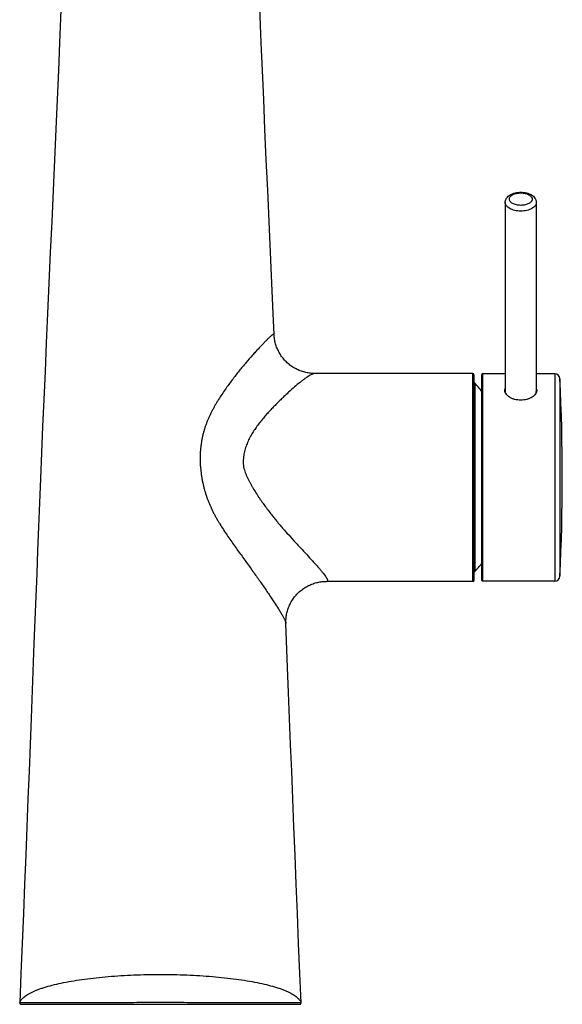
# Model space of a CAD drawing. Header units: millimetres. Extents: x -44 to 730, y -450 to 386.
# Tile 10 of 23: x 606 to 711, y 6 to 196. Entities that reach past the tile are written whole.
import ezdxf

# ---------------------------------------------------------------- set-up
doc = ezdxf.new("R2010")
doc.units = ezdxf.units.MM
doc.header["$LTSCALE"] = 23.1
doc.layers.get('0').update_dxf_attribs({"linetype": 'CONTINUOUS'})

msp = doc.modelspace()

# ---------------------------------------------------------------- linework, layer by layer
at = {"color": 7, "linetype": 'CONTINUOUS'}
for p, q in [((699.67, 160.67), (699.67, 124.23)), ((705.67, 160.67), (705.67, 124.23)), ((693.42, 127.72), (662.97, 127.72)), ((693.72, 87.92), (693.72, 127.42)), ((695.17, 87.82), (695.17, 127.52)), ((699.67, 127.67), (695.32, 127.67)), ((709.22, 127.67), (705.67, 127.67)), ((693.42, 87.62), (665.21, 87.62)), ((709.22, 87.67), (695.32, 87.67)), ((606.12, 6.38), (606.12, 6.37)), ((606.42, 6.07), (660.03, 6.07))]:
    msp.add_line(p, q, dxfattribs=at)
at = {"color": 9, "linetype": 'CONTINUOUS'}
for p, q in [((693.42, 87.62), (693.42, 127.72)), ((695.32, 127.67), (695.32, 87.67)), ((709.22, 127.67), (709.22, 87.67)), ((693.81, 125.82), (693.81, 89.51)), ((710.22, 126.71), (710.22, 88.62))]:
    msp.add_line(p, q, dxfattribs=at)
at = {"color": 7, "linetype": 'CONTINUOUS'}
for points in [[(614.39, 205.78), (613.79, 191.49), (613.56, 186.13), (613.32, 180.55), (613.07, 174.81), (612.81, 168.94), (612.55, 162.99), (612.28, 157.01), (612.01, 151.04), (611.75, 145.13), (611.49, 139.3), (611.24, 133.62), (611, 128.09), (610.77, 122.7), (610.54, 117.48), (610.33, 112.4), (610.13, 107.49), (609.94, 102.74), (609.75, 98.12), (609.57, 93.6), (609.4, 89.14), (609.22, 84.69), (609.05, 80.21), (608.87, 75.65), (608.32, 61.25)], [(654.7, 145.13), (653.9, 162.99), (653.64, 168.94), (653.38, 174.81), (653.13, 180.55), (652.89, 186.13), (652.66, 191.49), (652.45, 196.6), (652.06, 205.78)], [(655.14, 135.21), (654.96, 139.3), (654.7, 145.13)], [(662.97, 127.72), (662.78, 127.72), (662.57, 127.73), (662.36, 127.74), (662.15, 127.76), (661.93, 127.79), (661.71, 127.82), (661.5, 127.86), (661.28, 127.9), (661.06, 127.96), (660.84, 128.02), (660.62, 128.08), (660.41, 128.15), (660.19, 128.23), (659.98, 128.32), (659.77, 128.41), (659.56, 128.5), (659.36, 128.61), (659.15, 128.72), (658.95, 128.83), (658.76, 128.95), (658.57, 129.08), (658.38, 129.21), (658.19, 129.35), (658.01, 129.5), (657.83, 129.64), (657.66, 129.8), (657.5, 129.96), (657.33, 130.12), (657.17, 130.29), (657.02, 130.46), (656.87, 130.64), (656.73, 130.82), (656.59, 131.01), (656.46, 131.2), (656.34, 131.39), (656.22, 131.59), (656.1, 131.78), (656, 131.99), (655.9, 132.19), (655.8, 132.4), (655.71, 132.61), (655.63, 132.82), (655.55, 133.03), (655.48, 133.24), (655.42, 133.46), (655.36, 133.67), (655.31, 133.88), (655.27, 134.1), (655.23, 134.31), (655.2, 134.52), (655.17, 134.73), (655.16, 134.93), (655.14, 135.13), (655.14, 135.21)], [(657.42, 79.54), (657.42, 79.71), (657.42, 79.89), (657.42, 80.08), (657.43, 80.28), (657.45, 80.48), (657.47, 80.68), (657.49, 80.89), (657.52, 81.1), (657.56, 81.31), (657.61, 81.53), (657.66, 81.75), (657.72, 81.96), (657.79, 82.18), (657.86, 82.39), (657.94, 82.61), (658.02, 82.82), (658.12, 83.03), (658.22, 83.24), (658.32, 83.45), (658.43, 83.65), (658.55, 83.85), (658.67, 84.05), (658.8, 84.25), (658.94, 84.44), (659.08, 84.62), (659.23, 84.8), (659.38, 84.98), (659.54, 85.16), (659.7, 85.32), (659.87, 85.49), (660.05, 85.65), (660.22, 85.8), (660.41, 85.95), (660.59, 86.09), (660.78, 86.23), (660.98, 86.36), (661.18, 86.48), (661.38, 86.6), (661.58, 86.71), (661.79, 86.82), (662, 86.92), (662.21, 87.01), (662.43, 87.1), (662.64, 87.18), (662.86, 87.25), (663.08, 87.32), (663.3, 87.38), (663.52, 87.43), (663.74, 87.47), (663.96, 87.51), (664.18, 87.55), (664.39, 87.57), (664.6, 87.59), (664.81, 87.61), (665.02, 87.61), (665.21, 87.62)], [(658.33, 56.18), (657.94, 66.19), (657.75, 70.99), (657.42, 79.54)], [(608.32, 61.25), (608.12, 56.18), (607.92, 51), (607.71, 45.71), (607.5, 40.31), (607.28, 34.82), (607.06, 29.23), (606.83, 23.56), (606.59, 17.81), (606.35, 11.99), (606.12, 6.38)], [(660.33, 6.38), (660.09, 11.99), (659.85, 17.81), (659.62, 23.56), (659.39, 29.23), (659.17, 34.82), (658.95, 40.31), (658.74, 45.71), (658.53, 51), (658.33, 56.18)], [(606.12, 6.37), (606.12, 6.35), (606.12, 6.33), (606.12, 6.31), (606.12, 6.3), (606.13, 6.28), (606.14, 6.26), (606.14, 6.24), (606.15, 6.22), (606.16, 6.2), (606.18, 6.19), (606.19, 6.17), (606.2, 6.16), (606.22, 6.14), (606.23, 6.13), (606.25, 6.12), (606.26, 6.11), (606.28, 6.1), (606.3, 6.09), (606.32, 6.08), (606.34, 6.08), (606.36, 6.07), (606.38, 6.07), (606.4, 6.07), (606.42, 6.07)], [(660.03, 6.07), (660.05, 6.07), (660.07, 6.07), (660.09, 6.07), (660.11, 6.08), (660.13, 6.08), (660.15, 6.09), (660.17, 6.1), (660.18, 6.11), (660.2, 6.12), (660.22, 6.13), (660.23, 6.14), (660.25, 6.16), (660.26, 6.17), (660.27, 6.19), (660.28, 6.2), (660.29, 6.22), (660.3, 6.24), (660.31, 6.26), (660.32, 6.28), (660.32, 6.3), (660.33, 6.31), (660.33, 6.33), (660.33, 6.35), (660.33, 6.37), (660.33, 6.38)]]:
    msp.add_lwpolyline(points, dxfattribs=at)
for centre, radius, start, end in [((693.42, 127.42), 0.3, 0, 90), ((695.32, 127.52), 0.15, 90, 180), ((709.22, 126.67), 1, 2.7294, 90), ((693.59, 125.62), 0.3, 43.2446, 64.4805), ((674.51, 107.67), 26.5, 38.7593, 43.2446), ((310.67, 107.67), 400, 357.2706, 2.7294), ((700.48, 124.24), 0.882, 168.0589, 173.4375), ((700.48, 124.23), 0.886, 164.0554, 168.0523), ((700.51, 124.23), 0.914, 156.4396, 164.0116), ((704.84, 124.23), 0.906, 15.9561, 23.5926), ((704.86, 124.23), 0.886, 11.9476, 15.9445), ((704.87, 124.24), 0.882, 6.5625, 11.941), ((693.59, 89.72), 0.3, 295.5195, 316.7554), ((674.51, 107.67), 26.5, 316.7554, 321.2407), ((693.42, 87.92), 0.3, 270, 360), ((695.32, 87.82), 0.15, 180, 270), ((709.22, 88.67), 1, 270, 357.2706)]:
    msp.add_arc(centre, radius, start, end, dxfattribs=at)
at = {"color": 9, "linetype": 'CONTINUOUS'}
for centre, start, end in [((606.45, 6.37), 176.9895, 269.9047), ((660, 6.37), 270.0361, 3.0138)]:
    msp.add_arc(centre, 0.3, start, end, dxfattribs=at)
at = {"color": 7, "linetype": 'CONTINUOUS'}
for points, knots in [([(699.67, 160.67), (699.67, 160.75), (699.69, 160.9), (699.74, 161.12), (699.83, 161.34), (699.98, 161.6), (700.24, 161.9), (700.63, 162.18), (701.09, 162.4), (701.59, 162.55), (702.12, 162.65), (702.49, 162.67), (702.67, 162.67)], [0, 0, 0, 0, 0.057668, 0.115282, 0.172839, 0.230445, 0.346535, 0.466239, 0.591621, 0.723281, 0.860172, 1, 1, 1, 1]), ([(702.67, 162.67), (702.86, 162.67), (703.23, 162.65), (703.76, 162.55), (704.26, 162.4), (704.71, 162.18), (705.1, 161.9), (705.37, 161.6), (705.52, 161.34), (705.61, 161.12), (705.66, 160.9), (705.67, 160.75), (705.67, 160.67)], [0, 0, 0, 0, 0.139829, 0.27672, 0.408381, 0.533763, 0.653467, 0.769555, 0.827161, 0.884718, 0.942332, 1, 1, 1, 1]), ([(699.6, 124.44), (699.6, 124.5), (699.61, 124.62), (699.65, 124.74), (699.67, 124.8)], [0, 0, 0, 0, 0.498956, 1, 1, 1, 1]), ([(705.75, 124.44), (705.75, 124.38), (705.74, 124.27), (705.69, 124.1), (705.62, 123.93), (705.48, 123.7), (705.23, 123.43), (704.84, 123.14), (704.38, 122.89), (703.85, 122.71), (703.27, 122.59), (702.67, 122.55), (702.08, 122.59), (701.5, 122.71), (700.97, 122.89), (700.5, 123.14), (700.12, 123.43), (699.87, 123.7), (699.73, 123.93), (699.65, 124.1), (699.61, 124.27), (699.6, 124.38), (699.6, 124.44)], [0, 0, 0, 0, 0.021345, 0.043613, 0.06714, 0.092157, 0.147021, 0.208447, 0.275744, 0.347752, 0.423037, 0.5, 0.576963, 0.652248, 0.724256, 0.791553, 0.852979, 0.907843, 0.93286, 0.956387, 0.978655, 1, 1, 1, 1]), ([(699.67, 124.23), (699.67, 124.21), (699.68, 124.13), (699.69, 124.05), (699.71, 123.99)], [0, 0, 0, 0, 0.245179, 1, 1, 1, 1]), ([(705.64, 123.99), (705.65, 124.01), (705.66, 124.09), (705.67, 124.17), (705.67, 124.23)], [0, 0, 0, 0, 0.256055, 1, 1, 1, 1]), ([(705.67, 124.8), (705.7, 124.74), (705.74, 124.62), (705.75, 124.5), (705.75, 124.44)], [0, 0, 0, 0, 0.501044, 1, 1, 1, 1])]:
    msp.add_open_spline(points, degree=3, knots=knots, dxfattribs=at)
at = {"color": 9, "linetype": 'CONTINUOUS'}
for points, knots in [([(702.67, 160.14), (702.53, 160.14), (702.25, 160.16), (701.84, 160.23), (701.46, 160.33), (701.12, 160.48), (700.85, 160.66), (700.64, 160.87), (700.52, 161.06), (700.48, 161.22), (700.47, 161.34), (700.48, 161.46), (700.52, 161.62), (700.64, 161.82), (700.85, 162.02), (701.12, 162.2), (701.46, 162.35), (701.84, 162.46), (702.25, 162.52), (702.53, 162.54), (702.67, 162.54)], [0, 0, 0, 0, 0.0789, 0.155686, 0.228404, 0.295437, 0.355714, 0.408995, 0.456224, 0.478353, 0.5, 0.521647, 0.543776, 0.591005, 0.644286, 0.704563, 0.771596, 0.844314, 0.9211, 1, 1, 1, 1]), ([(702.67, 162.54), (702.82, 162.54), (703.1, 162.52), (703.51, 162.46), (703.89, 162.35), (704.22, 162.2), (704.5, 162.02), (704.71, 161.82), (704.82, 161.62), (704.87, 161.46), (704.88, 161.34), (704.87, 161.22), (704.82, 161.06), (704.71, 160.87), (704.5, 160.66), (704.22, 160.48), (703.89, 160.33), (703.51, 160.23), (703.1, 160.16), (702.82, 160.14), (702.67, 160.14)], [0, 0, 0, 0, 0.0789, 0.155686, 0.228404, 0.295437, 0.355714, 0.408995, 0.456224, 0.478353, 0.5, 0.521647, 0.543776, 0.591005, 0.644286, 0.704563, 0.771596, 0.844314, 0.9211, 1, 1, 1, 1]), ([(702.67, 159.04), (702.48, 159.04), (702.09, 159.06), (701.53, 159.15), (701.02, 159.3), (700.56, 159.5), (700.24, 159.71), (700.03, 159.89), (699.9, 160.04), (699.8, 160.19), (699.73, 160.35), (699.68, 160.51), (699.67, 160.62), (699.67, 160.67)], [0, 0, 0, 0, 0.157729, 0.311231, 0.456602, 0.590607, 0.711107, 0.766142, 0.817805, 0.866416, 0.912488, 0.956727, 1, 1, 1, 1]), ([(705.67, 160.67), (705.67, 160.62), (705.66, 160.51), (705.62, 160.35), (705.55, 160.19), (705.45, 160.04), (705.32, 159.89), (705.11, 159.71), (704.79, 159.5), (704.33, 159.3), (703.81, 159.15), (703.25, 159.06), (702.87, 159.04), (702.67, 159.04)], [0, 0, 0, 0, 0.043273, 0.087512, 0.133584, 0.182195, 0.233858, 0.288893, 0.409393, 0.543398, 0.688769, 0.842271, 1, 1, 1, 1]), ([(655.03, 135.3), (655.01, 135.29), (654.99, 135.28), (654.93, 135.25), (654.86, 135.2), (654.75, 135.12), (654.63, 135.02), (654.49, 134.9), (654.34, 134.76), (654.17, 134.6), (653.92, 134.36), (653.57, 134.01), (653.12, 133.56), (652.63, 133.04), (652.1, 132.48), (651.54, 131.87), (650.72, 130.97), (649.89, 130.02), (649.04, 129.01), (648.15, 127.92), (647.26, 126.77), (646.38, 125.58), (645.71, 124.64), (645.06, 123.68), (644.53, 122.85), (644.11, 122.17), (643.81, 121.65), (643.51, 121.12), (643.13, 120.41), (642.76, 119.67), (642.43, 118.92), (642.19, 118.35), (641.97, 117.77), (641.8, 117.27), (641.68, 116.87), (641.57, 116.47), (641.46, 116.06), (641.36, 115.65), (641.29, 115.35), (641.23, 115.09), (641.19, 114.88), (641.14, 114.57), (641.09, 114.2), (641.04, 113.78), (641, 113.46), (640.96, 113.14), (640.93, 112.88), (640.92, 112.67), (640.91, 112.45), (640.9, 112.19), (640.9, 111.87), (640.9, 111.55), (640.89, 111.22), (640.89, 110.9), (640.89, 110.64), (640.89, 110.42), (640.9, 110.21), (640.92, 109.94), (640.95, 109.62), (640.99, 109.3), (641.02, 108.98), (641.06, 108.66), (641.09, 108.34), (641.13, 108.02), (641.2, 107.59), (641.28, 107.17), (641.37, 106.74), (641.46, 106.32), (641.58, 105.8), (641.75, 105.17), (641.93, 104.55), (642.14, 103.93), (642.36, 103.32), (642.6, 102.71), (642.86, 102.12), (643.13, 101.53), (643.41, 100.94), (643.71, 100.37), (644.03, 99.8), (644.35, 99.24), (644.79, 98.51), (645.36, 97.6), (646.06, 96.54), (646.78, 95.49), (647.74, 94.14), (648.94, 92.48), (650.36, 90.53), (651.7, 88.64), (652.78, 87.11), (653.6, 85.92), (654.18, 85.08), (654.72, 84.27), (655.23, 83.5), (655.7, 82.77), (656.12, 82.09), (656.5, 81.48), (656.81, 80.93), (657.03, 80.52), (657.18, 80.23), (657.26, 80.05), (657.33, 79.89), (657.38, 79.75), (657.41, 79.64), (657.42, 79.57), (657.42, 79.54)], [0, 0, 0, 0, 0.000562, 0.001225, 0.002858, 0.004896, 0.007331, 0.010151, 0.013346, 0.016899, 0.020791, 0.029535, 0.039457, 0.05044, 0.062382, 0.075192, 0.088788, 0.118057, 0.133604, 0.149684, 0.183201, 0.200526, 0.218176, 0.236122, 0.254336, 0.263535, 0.272793, 0.282107, 0.291473, 0.310345, 0.319851, 0.329402, 0.338992, 0.348617, 0.353445, 0.358285, 0.367992, 0.372853, 0.377716, 0.382582, 0.385018, 0.387458, 0.397249, 0.402154, 0.407059, 0.411961, 0.416864, 0.419318, 0.421776, 0.426704, 0.431644, 0.436586, 0.441523, 0.446455, 0.451386, 0.453853, 0.456323, 0.461274, 0.466237, 0.471205, 0.47617, 0.481132, 0.486092, 0.491054, 0.496023, 0.50598, 0.510964, 0.515949, 0.525919, 0.535898, 0.545888, 0.555885, 0.565884, 0.575884, 0.585883, 0.595878, 0.605865, 0.615839, 0.625797, 0.635736, 0.645654, 0.665411, 0.685041, 0.704522, 0.723828, 0.761839, 0.798895, 0.834757, 0.86903, 0.885401, 0.901162, 0.916226, 0.930492, 0.943845, 0.956151, 0.967269, 0.977044, 0.985322, 0.988855, 0.991964, 0.994636, 0.996864, 0.998648, 1, 1, 1, 1]), ([(655.14, 135.21), (655.14, 135.22), (655.14, 135.24), (655.13, 135.26), (655.12, 135.28), (655.11, 135.29), (655.09, 135.3), (655.07, 135.31), (655.05, 135.3), (655.03, 135.3), (655.03, 135.3)], [0, 0, 0, 0, 0.158259, 0.292973, 0.408761, 0.512823, 0.614884, 0.725095, 0.851627, 1, 1, 1, 1]), ([(662.97, 127.72), (662.95, 127.72), (662.88, 127.71), (662.78, 127.69), (662.67, 127.65), (662.48, 127.58), (662.22, 127.45), (661.88, 127.25), (661.49, 127), (661.07, 126.71), (660.61, 126.37), (659.94, 125.84), (659.04, 125.09), (658.11, 124.26), (657.34, 123.54), (656.73, 122.96), (656.1, 122.35), (655.47, 121.71), (654.82, 121.05), (654.18, 120.37), (653.54, 119.66), (652.9, 118.91), (652.28, 118.14), (651.68, 117.33), (651.2, 116.63), (650.84, 116.05), (650.59, 115.6), (650.34, 115.14), (650.12, 114.67), (649.92, 114.18), (649.73, 113.68), (649.57, 113.18), (649.43, 112.66), (649.34, 112.22), (649.28, 111.86), (649.24, 111.59), (649.22, 111.32), (649.2, 111.05), (649.18, 110.82), (649.18, 110.64), (649.18, 110.45), (649.2, 110.22), (649.23, 109.95), (649.27, 109.68), (649.35, 109.32), (649.48, 108.87), (649.67, 108.35), (649.89, 107.84), (650.12, 107.34), (650.38, 106.85), (650.64, 106.36), (650.92, 105.88), (651.29, 105.25), (651.68, 104.62), (652.08, 104.01), (652.39, 103.55), (652.7, 103.1), (653.12, 102.51), (653.65, 101.79), (654.3, 100.93), (655.17, 99.82), (656.27, 98.49), (657.6, 96.95), (658.71, 95.72), (659.58, 94.78), (660.41, 93.88), (661.4, 92.81), (662.35, 91.78), (663.05, 91.01), (663.53, 90.47), (663.96, 89.97), (664.35, 89.51), (664.69, 89.09), (664.97, 88.72), (665.16, 88.44), (665.28, 88.24), (665.35, 88.11), (665.39, 88), (665.42, 87.9), (665.44, 87.81), (665.43, 87.74), (665.4, 87.68), (665.35, 87.64), (665.29, 87.62), (665.24, 87.62), (665.21, 87.62)], [0, 0, 0, 0, 0.001675, 0.003696, 0.006057, 0.008764, 0.015197, 0.022932, 0.031884, 0.04196, 0.053071, 0.065133, 0.091813, 0.121482, 0.137301, 0.153709, 0.170666, 0.188124, 0.206031, 0.224331, 0.242984, 0.261961, 0.281235, 0.300789, 0.320607, 0.33061, 0.340673, 0.350795, 0.360978, 0.371224, 0.381534, 0.391908, 0.402343, 0.412839, 0.41811, 0.423395, 0.428692, 0.434004, 0.439328, 0.441994, 0.444663, 0.450009, 0.455365, 0.46073, 0.466102, 0.476862, 0.487639, 0.498425, 0.509214, 0.519999, 0.530776, 0.54154, 0.552288, 0.573718, 0.584394, 0.595041, 0.605655, 0.616234, 0.637271, 0.658133, 0.678796, 0.719445, 0.759039, 0.797354, 0.815935, 0.834063, 0.868719, 0.900789, 0.91565, 0.929596, 0.942516, 0.954288, 0.964785, 0.973881, 0.981462, 0.984659, 0.987452, 0.989845, 0.991847, 0.99349, 0.994833, 0.99599, 0.997131, 0.998428, 1, 1, 1, 1]), ([(606.15, 6.38), (606.17, 6.48), (606.24, 6.67), (606.41, 6.94), (606.63, 7.21), (606.92, 7.48), (607.26, 7.74), (607.66, 8), (608.12, 8.25), (608.63, 8.5), (609.2, 8.75), (609.82, 8.98), (610.49, 9.22), (611.49, 9.52), (612.85, 9.89), (614.63, 10.28), (616.57, 10.63), (618.66, 10.94), (620.88, 11.21), (623.22, 11.44), (625.64, 11.61), (628.13, 11.74), (630.66, 11.82), (632.37, 11.83), (633.22, 11.83)], [0, 0, 0, 0, 0.010258, 0.0214, 0.033707, 0.047383, 0.062573, 0.079373, 0.097836, 0.117982, 0.139817, 0.163331, 0.188506, 0.215317, 0.273708, 0.338098, 0.408002, 0.482896, 0.562179, 0.645169, 0.731184, 0.819501, 0.909364, 1, 1, 1, 1]), ([(633.22, 11.83), (634.08, 11.83), (635.78, 11.82), (638.32, 11.74), (640.81, 11.61), (643.23, 11.44), (645.56, 11.21), (647.78, 10.94), (649.88, 10.63), (651.82, 10.28), (653.59, 9.89), (654.96, 9.52), (655.95, 9.22), (656.63, 8.98), (657.25, 8.75), (657.82, 8.5), (658.33, 8.25), (658.79, 8), (659.19, 7.74), (659.53, 7.48), (659.81, 7.21), (660.04, 6.94), (660.21, 6.67), (660.28, 6.48), (660.3, 6.38)], [0, 0, 0, 0, 0.090636, 0.180499, 0.268816, 0.354831, 0.437821, 0.517104, 0.591998, 0.661902, 0.726292, 0.784683, 0.811494, 0.836669, 0.860183, 0.882018, 0.902164, 0.920627, 0.937427, 0.952617, 0.966293, 0.9786, 0.989742, 1, 1, 1, 1]), ([(606.12, 6.38), (606.12, 6.38), (606.12, 6.38), (606.12, 6.38), (606.12, 6.38), (606.13, 6.38), (606.13, 6.38), (606.14, 6.38), (606.15, 6.38)], [0, 0, 0, 0, 0.020409, 0.068856, 0.147443, 0.25655, 0.566772, 1, 1, 1, 1]), ([(606.15, 6.38), (606.17, 6.38), (606.25, 6.39), (606.4, 6.39), (606.61, 6.39), (606.88, 6.39), (607.2, 6.4), (607.76, 6.4), (608.59, 6.41), (609.75, 6.41), (611.12, 6.42), (612.69, 6.42), (615.16, 6.43), (618.63, 6.44), (622.33, 6.44), (625.53, 6.44), (628.92, 6.45), (631.49, 6.45), (633.22, 6.45)], [0, 0, 0, 0, 0.003287, 0.008788, 0.016484, 0.026363, 0.038416, 0.052628, 0.087395, 0.130358, 0.181184, 0.239506, 0.304818, 0.454159, 0.624063, 0.714821, 0.808334, 1, 1, 1, 1]), ([(633.22, 6.45), (634.95, 6.45), (637.53, 6.45), (640.92, 6.44), (644.12, 6.44), (647.82, 6.44), (651.29, 6.43), (653.75, 6.42), (655.33, 6.42), (656.7, 6.41), (657.86, 6.41), (658.69, 6.4), (659.24, 6.4), (659.57, 6.39), (659.84, 6.39), (660.04, 6.39), (660.19, 6.39), (660.27, 6.38), (660.3, 6.38)], [0, 0, 0, 0, 0.191666, 0.285179, 0.375937, 0.545841, 0.695182, 0.760494, 0.818816, 0.869642, 0.912605, 0.947372, 0.961584, 0.973637, 0.983516, 0.991212, 0.996713, 1, 1, 1, 1]), ([(660.3, 6.38), (660.31, 6.38), (660.31, 6.38), (660.32, 6.38), (660.33, 6.38), (660.33, 6.38), (660.33, 6.38), (660.33, 6.38), (660.33, 6.38)], [0, 0, 0, 0, 0.43323, 0.743453, 0.852559, 0.931146, 0.979592, 1, 1, 1, 1])]:
    msp.add_open_spline(points, degree=3, knots=knots, dxfattribs=at)

doc.saveas('drawing.dxf')
